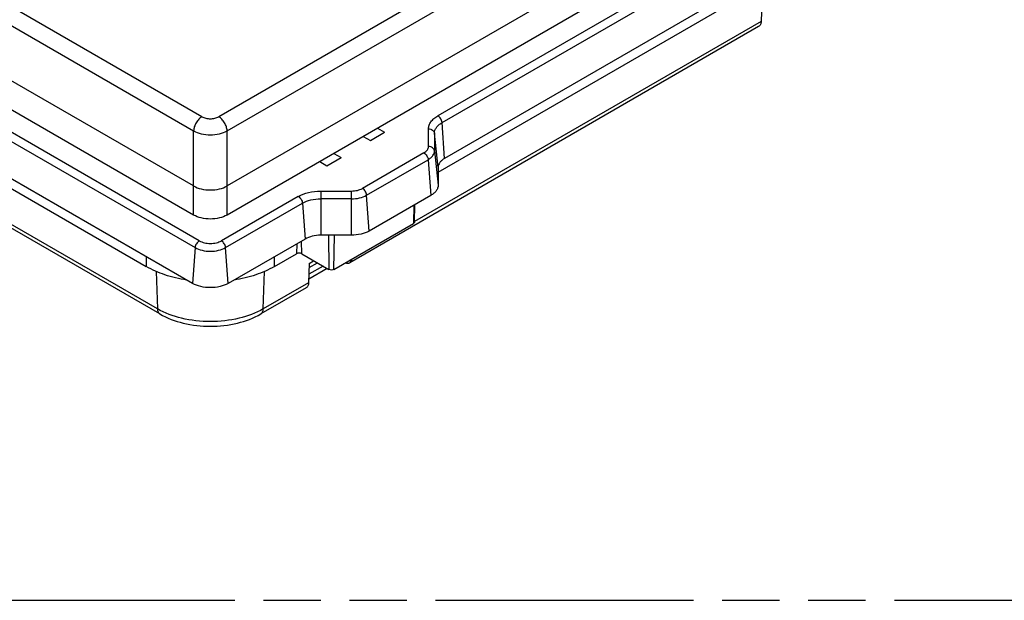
# Model space of a CAD drawing. Header units: millimetres. Extents: x 0 to 210, y 0 to 297.
# Tile 10 of 24: x 67 to 100, y 208 to 227. Entities that reach past the tile are written whole.
import ezdxf

# ---------------------------------------------------------------- set-up
doc = ezdxf.new("R2010")
doc.units = ezdxf.units.MM
doc.header["$LTSCALE"] = 19.36
doc.linetypes.add('PHANTOM', pattern=[0.8, 0.45, -0.05, 0.1, -0.05, 0.1, -0.05])
doc.layers.get('0').update_dxf_attribs({"linetype": 'CONTINUOUS'})
doc.layers.add('DEFAULT_3', color=7, linetype='PHANTOM')

msp = doc.modelspace()

# ---------------------------------------------------------------- linework, layer by layer
at = {"color": 9, "linetype": 'CONTINUOUS'}
for p, q in [((98.853, 238.471), (73.788, 224)), ((74.071, 223.522), (99.136, 237.993)), ((73.223, 224), (51.835, 236.348)), ((51.552, 235.87), (72.94, 223.522)), ((91.747, 230.13), (81.185, 224.032)), ((81.326, 223.802), (91.888, 229.899)), ((92.095, 227.216), (80.4, 220.464)), ((64.599, 224.429), (72.991, 219.584)), ((73.132, 219.814), (64.74, 224.659)), ((81.414, 222.594), (81.326, 223.802)), ((72.94, 220.683), (72.94, 223.522)), ((74.071, 220.683), (74.071, 223.522)), ((80.872, 222.998), (80.872, 223.595)), ((81.195, 222.288), (81.071, 223.446)), ((81.071, 223.446), (81.071, 222.849)), ((80.717, 222.782), (78.639, 221.582)), ((81.071, 222.849), (81.195, 221.691)), ((78.78, 221.352), (80.858, 222.551)), ((80.858, 222.551), (80.945, 221.343)), ((71.717, 217.516), (64.271, 221.815)), ((77.231, 221.493), (78.265, 221.493)), ((77.231, 221.493), (77.231, 220)), ((78.265, 220), (78.265, 221.493)), ((78.868, 220.144), (78.78, 221.352)), ((76.473, 221.312), (73.88, 219.814)), ((74.02, 219.584), (76.614, 221.081)), ((76.614, 221.081), (76.702, 219.873)), ((78.265, 221.229), (77.231, 221.229)), ((80.374, 221.014), (80.365, 220.398)), ((76.424, 219.713), (76.419, 219.377)), ((76.589, 219.377), (76.582, 219.804)), ((77.49, 220), (77.508, 218.846)), ((77.678, 218.846), (77.695, 220)), ((72.991, 219.584), (72.903, 218.376)), ((74.108, 218.376), (74.02, 219.584)), ((71.337, 219.28), (71.342, 218.944)), ((75.669, 218.944), (75.675, 219.28)), ((71.678, 218.779), (71.717, 217.516)), ((75.294, 217.516), (75.333, 218.779)), ((76.822, 218.398), (75.294, 217.516))]:
    msp.add_line(p, q, dxfattribs=at)
at = {"color": 7, "linetype": 'CONTINUOUS'}
for p, q in [((99.244, 236.197), (74.071, 221.663)), ((99.244, 235.217), (74.071, 220.683)), ((72.94, 221.663), (51.444, 234.074)), ((72.94, 220.683), (51.444, 233.094)), ((91.975, 228.692), (81.414, 222.594)), ((81.195, 222.134), (91.692, 228.195)), ((92.115, 227.869), (92.095, 227.216)), ((92.013, 227.044), (78.21, 219.075)), ((78.668, 223.337), (78.908, 223.198)), ((78.687, 223.326), (78.687, 223.348)), ((78.908, 223.198), (79.389, 223.476)), ((79.148, 223.615), (79.389, 223.476)), ((72.903, 218.376), (64.511, 223.221)), ((64.794, 222.724), (71.342, 218.944)), ((77.678, 222.765), (77.918, 222.627)), ((77.197, 222.488), (77.437, 222.349)), ((77.217, 222.476), (77.216, 222.499)), ((77.437, 222.349), (77.918, 222.627)), ((81.195, 222.288), (81.195, 221.691)), ((71.8, 217.344), (64.361, 221.639)), ((80.945, 221.343), (78.868, 220.144)), ((80.4, 220.446), (80.412, 221.036)), ((77.678, 218.846), (80.365, 220.398)), ((76.702, 219.873), (74.108, 218.376)), ((78.265, 220), (77.231, 220)), ((75.669, 218.944), (76.419, 219.377)), ((76.589, 219.377), (77.508, 218.846)), ((76.842, 219.051), (76.822, 218.398)), ((76.837, 218.907), (77.12, 219.07)), ((76.842, 219.051), (76.982, 219.132)), ((76.982, 219.132), (76.983, 219.149)), ((77.451, 218.879), (76.825, 218.517)), ((77.31, 218.96), (76.831, 218.684)), ((76.739, 218.226), (75.212, 217.344))]:
    msp.add_line(p, q, dxfattribs=at)
for points, knots in [([(92.095, 227.216), (92.094, 227.18), (92.083, 227.113), (92.038, 227.059), (92.013, 227.044)], [0, 0, 0, 0, 0.547865, 1, 1, 1, 1]), ([(81.414, 222.594), (81.381, 222.575), (81.322, 222.534), (81.25, 222.459), (81.205, 222.376), (81.195, 222.317), (81.195, 222.288)], [0, 0, 0, 0, 0.289706, 0.549059, 0.782284, 1, 1, 1, 1]), ([(81.195, 221.691), (81.195, 221.659), (81.183, 221.591), (81.132, 221.497), (81.05, 221.412), (80.983, 221.365), (80.945, 221.343)], [0, 0, 0, 0, 0.217716, 0.450941, 0.710294, 1, 1, 1, 1]), ([(72.94, 221.663), (73.021, 221.617), (73.207, 221.549), (73.506, 221.517), (73.804, 221.549), (73.991, 221.617), (74.071, 221.663)], [0, 0, 0, 0, 0.237233, 0.500001, 0.762768, 1, 1, 1, 1]), ([(74.071, 220.683), (73.991, 220.637), (73.804, 220.569), (73.506, 220.537), (73.207, 220.569), (73.02, 220.637), (72.94, 220.683)], [0, 0, 0, 0, 0.23724, 0.499999, 0.762759, 1, 1, 1, 1]), ([(80.4, 220.446), (80.4, 220.436), (80.391, 220.416), (80.374, 220.403), (80.365, 220.398)], [0, 0, 0, 0, 0.449612, 1, 1, 1, 1]), ([(78.868, 220.144), (78.782, 220.095), (78.583, 220.023), (78.375, 220), (78.265, 220)], [0, 0, 0, 0, 0.474434, 1, 1, 1, 1]), ([(77.231, 220), (77.135, 220), (76.952, 219.98), (76.777, 219.917), (76.702, 219.873)], [0, 0, 0, 0, 0.525566, 1, 1, 1, 1]), ([(76.589, 219.377), (76.564, 219.391), (76.504, 219.403), (76.444, 219.391), (76.419, 219.377)], [0, 0, 0, 0, 0.500001, 1, 1, 1, 1]), ([(78.066, 219.069), (78.091, 219.061), (78.14, 219.051), (78.19, 219.064), (78.21, 219.075)], [0, 0, 0, 0, 0.533589, 1, 1, 1, 1]), ([(78.21, 219.075), (78.23, 219.087), (78.266, 219.124), (78.282, 219.172), (78.287, 219.198)], [0, 0, 0, 0, 0.466113, 1, 1, 1, 1]), ([(72.705, 218.488), (72.456, 218.527), (71.986, 218.638), (71.541, 218.829), (71.342, 218.944)], [0, 0, 0, 0, 0.522518, 1, 1, 1, 1]), ([(75.669, 218.944), (75.471, 218.829), (75.025, 218.638), (74.555, 218.527), (74.307, 218.488)], [0, 0, 0, 0, 0.477482, 1, 1, 1, 1]), ([(77.678, 218.846), (77.652, 218.832), (77.593, 218.82), (77.533, 218.832), (77.508, 218.846)], [0, 0, 0, 0, 0.499999, 1, 1, 1, 1]), ([(74.108, 218.376), (74.023, 218.327), (73.824, 218.254), (73.506, 218.22), (73.188, 218.254), (72.989, 218.327), (72.903, 218.376)], [0, 0, 0, 0, 0.23724, 0.499999, 0.762759, 1, 1, 1, 1]), ([(76.822, 218.398), (76.821, 218.362), (76.81, 218.295), (76.765, 218.241), (76.739, 218.226)], [0, 0, 0, 0, 0.547865, 1, 1, 1, 1]), ([(71.8, 217.344), (72.045, 217.203), (72.608, 216.996), (73.506, 216.897), (74.404, 216.996), (74.966, 217.203), (75.212, 217.344)], [0, 0, 0, 0, 0.240223, 0.500003, 0.759781, 1, 1, 1, 1])]:
    msp.add_open_spline(points, degree=3, knots=knots, dxfattribs=at)
at = {"color": 9, "linetype": 'CONTINUOUS'}
for points, knots in [([(80.872, 223.595), (80.872, 223.636), (80.887, 223.721), (80.951, 223.839), (81.053, 223.946), (81.138, 224.005), (81.185, 224.032)], [0, 0, 0, 0, 0.217772, 0.450951, 0.7102, 1, 1, 1, 1]), ([(81.326, 223.802), (81.323, 223.848), (81.289, 223.938), (81.225, 224.009), (81.185, 224.032)], [0, 0, 0, 0, 0.505385, 1, 1, 1, 1]), ([(73.223, 224), (73.184, 223.977), (73.109, 223.915), (73.022, 223.797), (72.961, 223.663), (72.942, 223.567), (72.94, 223.522)], [0, 0, 0, 0, 0.23621, 0.497761, 0.760555, 1, 1, 1, 1]), ([(73.223, 224), (73.263, 223.977), (73.356, 223.943), (73.506, 223.927), (73.655, 223.943), (73.748, 223.977), (73.788, 224)], [0, 0, 0, 0, 0.237245, 0.500001, 0.762756, 1, 1, 1, 1]), ([(74.071, 223.522), (74.07, 223.567), (74.051, 223.663), (73.99, 223.797), (73.902, 223.915), (73.828, 223.977), (73.788, 224)], [0, 0, 0, 0, 0.239363, 0.502085, 0.763708, 1, 1, 1, 1]), ([(81.071, 223.446), (81.071, 223.479), (81.083, 223.548), (81.136, 223.645), (81.219, 223.732), (81.288, 223.78), (81.326, 223.802)], [0, 0, 0, 0, 0.217716, 0.450939, 0.710293, 1, 1, 1, 1]), ([(72.94, 223.522), (73.021, 223.477), (73.208, 223.412), (73.506, 223.381), (73.804, 223.412), (73.99, 223.477), (74.071, 223.522)], [0, 0, 0, 0, 0.236746, 0.500001, 0.763255, 1, 1, 1, 1]), ([(80.872, 223.595), (80.919, 223.595), (80.991, 223.574), (81.054, 223.507), (81.069, 223.466), (81.071, 223.446)], [0, 0, 0, 0, 0.528027, 0.771675, 1, 1, 1, 1]), ([(80.717, 222.782), (80.76, 222.807), (80.836, 222.865), (80.872, 222.957), (80.872, 222.998)], [0, 0, 0, 0, 0.550756, 1, 1, 1, 1]), ([(80.717, 222.782), (80.756, 222.759), (80.82, 222.687), (80.854, 222.598), (80.858, 222.551)], [0, 0, 0, 0, 0.494615, 1, 1, 1, 1]), ([(80.858, 222.551), (80.889, 222.57), (80.947, 222.61), (81.017, 222.683), (81.061, 222.763), (81.071, 222.821), (81.071, 222.849)], [0, 0, 0, 0, 0.289707, 0.549061, 0.782284, 1, 1, 1, 1]), ([(81.071, 222.849), (81.069, 222.869), (81.054, 222.91), (80.991, 222.977), (80.919, 222.998), (80.872, 222.998)], [0, 0, 0, 0, 0.228325, 0.471973, 1, 1, 1, 1]), ([(76.473, 221.312), (76.581, 221.374), (76.831, 221.464), (77.093, 221.493), (77.231, 221.493)], [0, 0, 0, 0, 0.474437, 1, 1, 1, 1]), ([(78.265, 221.493), (78.333, 221.493), (78.463, 221.507), (78.586, 221.552), (78.639, 221.582)], [0, 0, 0, 0, 0.525566, 1, 1, 1, 1]), ([(78.265, 221.229), (78.359, 221.229), (78.537, 221.248), (78.707, 221.31), (78.78, 221.352)], [0, 0, 0, 0, 0.525568, 1, 1, 1, 1]), ([(78.78, 221.352), (78.777, 221.398), (78.743, 221.488), (78.679, 221.56), (78.639, 221.582)], [0, 0, 0, 0, 0.505385, 1, 1, 1, 1]), ([(76.473, 221.312), (76.513, 221.289), (76.577, 221.217), (76.611, 221.128), (76.614, 221.081)], [0, 0, 0, 0, 0.494615, 1, 1, 1, 1]), ([(76.614, 221.081), (76.702, 221.132), (76.905, 221.206), (77.119, 221.229), (77.231, 221.229)], [0, 0, 0, 0, 0.474433, 1, 1, 1, 1]), ([(73.132, 219.814), (73.092, 219.791), (73.028, 219.72), (72.994, 219.63), (72.991, 219.584)], [0, 0, 0, 0, 0.494615, 1, 1, 1, 1]), ([(73.132, 219.814), (73.185, 219.784), (73.308, 219.739), (73.506, 219.718), (73.703, 219.739), (73.827, 219.784), (73.88, 219.814)], [0, 0, 0, 0, 0.237241, 0.5, 0.76276, 1, 1, 1, 1]), ([(74.02, 219.584), (74.017, 219.63), (73.983, 219.72), (73.919, 219.791), (73.88, 219.814)], [0, 0, 0, 0, 0.505385, 1, 1, 1, 1]), ([(72.991, 219.584), (73.064, 219.542), (73.234, 219.48), (73.506, 219.451), (73.777, 219.48), (73.947, 219.542), (74.02, 219.584)], [0, 0, 0, 0, 0.237238, 0.500001, 0.762763, 1, 1, 1, 1]), ([(71.717, 217.516), (71.718, 217.48), (71.729, 217.413), (71.774, 217.359), (71.8, 217.344)], [0, 0, 0, 0, 0.547861, 1, 1, 1, 1]), ([(75.294, 217.516), (75.041, 217.37), (74.45, 217.156), (73.506, 217.053), (72.561, 217.156), (71.971, 217.37), (71.717, 217.516)], [0, 0, 0, 0, 0.237218, 0.499999, 0.762781, 1, 1, 1, 1]), ([(75.212, 217.344), (75.237, 217.359), (75.282, 217.413), (75.293, 217.48), (75.294, 217.516)], [0, 0, 0, 0, 0.45214, 1, 1, 1, 1])]:
    msp.add_open_spline(points, degree=3, knots=knots, dxfattribs=at)
at = {"layer": 'DEFAULT_3', "color": 7, "linetype": 'PHANTOM', "true_color": 0x80ff80}
msp.add_line((50.129, 207.68), (150.129, 207.68), dxfattribs=at)

doc.saveas('drawing.dxf')
